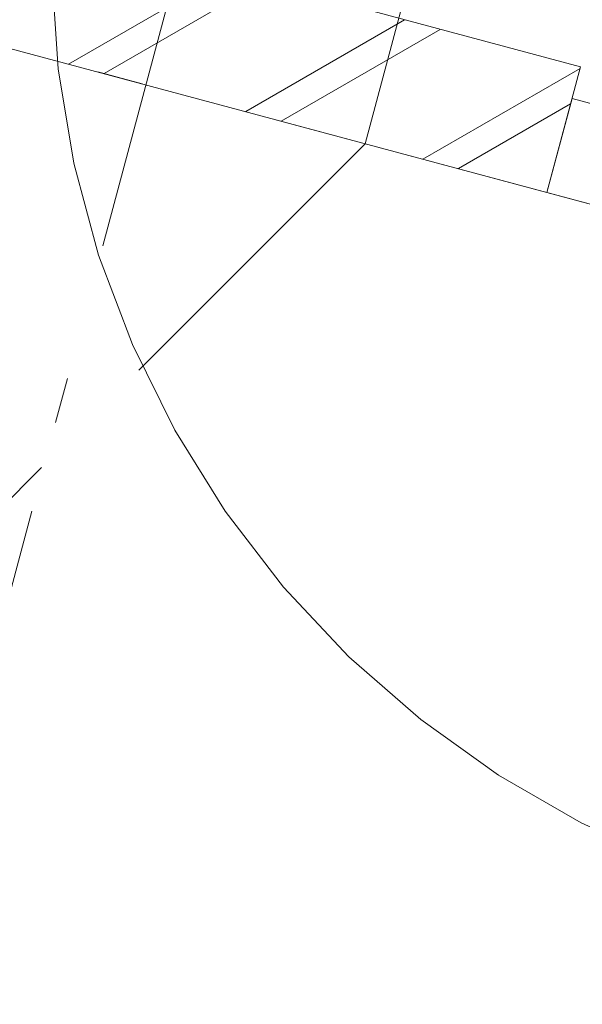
# Model space of a CAD drawing. Header units: millimetres. Extents: x -62314 to 79800, y -34032 to 28340.
# Tile 42 of 85: x 45826 to 46260, y -24474 to -23716. Entities that reach past the tile are written whole.
import ezdxf
from ezdxf.enums import TextEntityAlignment as Align

# ---------------------------------------------------------------- set-up
doc = ezdxf.new("R2010")
doc.units = ezdxf.units.MM
doc.header["$LTSCALE"] = 508
doc.header["$PDMODE"] = 1
doc.header["$PDSIZE"] = -2
for name, pattern in [('Dash Style-1', [0.41664, 0.20828, -0.20836]), ('Dash Style-2', [0.694425, 0.48607, -0.208355]), ('Dash Style-6', [1.04164, 0.625, -0.20828, 0.06943, -0.13893])]:
    doc.linetypes.add(name, pattern=pattern)
doc.layers.get('0').update_dxf_attribs({"lineweight": 0})
doc.layers.get('DEFPOINTS').update_dxf_attribs({"lineweight": 0})
for name, color, linetype, lineweight in [('(00) tekening-lijn draairichting', 7, 'Dash Style-1', 0), ('(00) tekening-stramien-algemeen', 7, 'Dash Style-6', 0), ('(00) tekening-verwijzing', 33, 'Fence_Line', 0), ('(00) tekst-tekening verwijzing', 8, 'Continuous', 0), ('(04) bouwaanvraag-brandweer-bestaand-WBDBO 60min', 1, 'Dash Style-2', 0), ('(21) buitenwanden-X baksteen_metselwerk', 92, 'Continuous', 0), ('Dimension', 7, 'Continuous', 0), ('None', 7, 'Continuous', 0)]:
    doc.layers.add(name, color=color, linetype=linetype, lineweight=lineweight)
doc.styles.add('Arial', font='Arial')
doc.styles.add('Arial Bold (bold)', font='Arial Bold')
doc.styles.add('Helvetica', font='Helvetica')
doc.linetypes.add('Fence_Line', pattern='A,0,[1,Fence_Line.shx,S=0.19685,R=0,X=0,Y=-0.441942],-5', length=5)
doc.dimstyles.new('KE __', dxfattribs={"dimtxt": 75.447591, "dimasz": 50.074463, "dimexe": 125, "dimexo": 500, "dimgap": 25, "dimtad": 1, "dimdec": 1, "dimtxsty": 'Arial', "dimblk": 'DOT', "dimblk1": 'DOT', "dimblk2": 'DOT', "dimcen": 0, "dimdle": 100, "dimazin": 0, "dimtfac": 0.8, "dimtdec": 1, "dimtix": 1, "dimtmove": 0, "dimatfit": 0, "dimldrblk": 'DOT', "dimfxl": 150, "dimfxlon": 1, "dimfrac": 2, "dimtolj": 1, "dimarcsym": 0})

# ---------------------------------------------------------------- blocks, each defined once
blk = doc.blocks.new('Group-87-1')
at = {"layer": '(00) tekening-lijn draairichting', "color": 17, "linetype": 'Dash Style-1', "lineweight": 0, "transparency": 33554687}
blk.add_arc((2705.01, 255), 1050, 60, 180, dxfattribs=at)
at = {"layer": 'None', "color": 17, "lineweight": 0, "transparency": 33554687, "flags": 128}
blk.add_lwpolyline([(0.02, 330), (3310, 330), (3310, 255), (0.02, 255)], close=True, dxfattribs=at)
blk = doc.blocks.new('bu-b-02')
at = {"layer": 'None', "color": 17, "transparency": 33554687}
blk.add_blockref('Group-87-1', (0, 0), dxfattribs=at)
blk = doc.blocks.new('_Dot')
at = {"color": 0, "linetype": 'ByBlock', "lineweight": -2}
blk.add_line((-0.5, 0), (-1, 0), dxfattribs=at)
at = {"color": 0, "linetype": 'ByBlock', "const_width": 0.5}
blk.add_lwpolyline([(-0.25, 0, 1), (0.25, 0, 1)], format="xyb", close=True, dxfattribs=at)
blk = doc.blocks.new('*D140')
at = {"layer": 'DEFPOINTS', "color": 0, "transparency": 33554687}
for p in [(-220, 0), (3620, 0), (3620, -2508.88)]:
    blk.add_point(p, dxfattribs=at)
at = {"layer": 'Dimension', "color": 0, "lineweight": -2, "transparency": 33554687}
for p, q in [((-220, -2358.88), (-220, -2633.88)), ((3620, -2358.88), (3620, -2633.88)), ((-169.93, -2508.88), (3569.92, -2508.88))]:
    blk.add_line(p, q, dxfattribs=at)
at = {"layer": 'Dimension', "color": 0, "lineweight": -2, "xscale": 50.07446289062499, "yscale": 50.07446289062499, "zscale": 50.07446289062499, "rotation": 180}
blk.add_blockref('_Dot', (-220, -2508.88), dxfattribs=at)
at = {"layer": 'Dimension', "color": 0, "lineweight": -2, "xscale": 50.07446289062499, "yscale": 50.07446289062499, "zscale": 50.07446289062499}
blk.add_blockref('_Dot', (3620, -2508.88), dxfattribs=at)
at = {"layer": 'Dimension', "color": 0, "lineweight": 0, "transparency": 33554687, "insert": (1700, -2408.43), "char_height": 150.895, "attachment_point": 5, "style": 'Helvetica'}
blk.add_mtext('\\A1;3840', dxfattribs=at)
blk = doc.blocks.new('*D154')
at = {"layer": 'DEFPOINTS', "color": 0, "transparency": 33554687}
for p in [(3620, 75), (6930, 0), (3620, -2508.88)]:
    blk.add_point(p, dxfattribs=at)
at = {"layer": 'Dimension', "color": 0, "lineweight": -2, "transparency": 33554687}
for p, q in [((3620, -2358.88), (3620, -2633.88)), ((6930, -2358.88), (6930, -2633.88)), ((6879.92, -2508.88), (3670.07, -2508.88))]:
    blk.add_line(p, q, dxfattribs=at)
at = {"layer": 'Dimension', "color": 0, "lineweight": -2, "xscale": 50.07446289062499, "yscale": 50.07446289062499, "zscale": 50.07446289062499, "rotation": 180}
blk.add_blockref('_Dot', (3620, -2508.88), dxfattribs=at)
at = {"layer": 'Dimension', "color": 0, "lineweight": -2, "xscale": 50.07446289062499, "yscale": 50.07446289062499, "zscale": 50.07446289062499}
blk.add_blockref('_Dot', (6930, -2508.88), dxfattribs=at)
at = {"layer": 'Dimension', "color": 0, "lineweight": 0, "transparency": 33554687, "insert": (5275, -2408.43), "char_height": 150.895, "attachment_point": 5, "style": 'Helvetica'}
blk.add_mtext('\\A1;3310', dxfattribs=at)
blk = doc.blocks.new('Group-174-1')
at = {"layer": '(00) tekening-verwijzing', "color": 7, "linetype": 'Continuous', "lineweight": 0, "flags": 128}
blk.add_lwpolyline([(338.69, -548.29), (275, -585.18), (208, -615.65), (138.34, -639.41), (66.68, -656.23), (-6.27, -665.94), (-79.83, -668.45), (-153.28, -663.74), (-225.92, -651.86), (-297.04, -632.91), (-365.96, -607.08), (-432.02, -574.62), (-494.58, -535.85), (-553.03, -491.12), (-606.82, -440.89), (-655.43, -385.62), (-698.39, -325.85), (-735.28, -262.17), (-765.75, -195.17), (-789.51, -125.51)], dxfattribs=at)
at = {"layer": '(00) tekst-tekening verwijzing', "color": 17, "style": 'Arial Bold (bold)'}
blk.add_attdef('det._verw.', text='', height=176.04, dxfattribs=at).set_placement((681.04, -667.63), align=Align.BOTTOM_LEFT)
blk = doc.blocks.new('00-detail aanduiding')
at = {"layer": 'None', "color": 17, "transparency": 33554687}
blk.add_blockref('Group-174-1', (0, 0), dxfattribs=at)
at = {"layer": 'None', "color": 0, "flags": 1}
blk.add_attdef('det._verw.', (-818.63, -668.53), '', height=0.18, dxfattribs=at)
blk = doc.blocks.new('Group-175-1')
at = {"layer": 'None', "color": 17, "transparency": 33554687, "rotation": 345}
blk.add_blockref('00-detail aanduiding', (-116749.76, -66077.64), dxfattribs=at)
blk = doc.blocks.new('Group-195-1')
at = {"layer": '(00) tekening-stramien-algemeen', "color": 2, "lineweight": 0, "transparency": 33554687}
blk.add_line((71038.03, -11070), (-1886.06, -11070), dxfattribs=at)
blk = doc.blocks.new('Stramien blok B')
at = {"layer": '(00) tekening-stramien-algemeen', "color": 2, "lineweight": 0, "transparency": 33554687}
blk.add_line((50510, 1818.88), (50510, -14997.57), dxfattribs=at)
at = {"layer": 'None', "color": 17, "transparency": 33554687}
blk.add_blockref('Group-195-1', (0, 0), dxfattribs=at)
blk = doc.blocks.new('blok b-v0-gevel_constructie')
at = {"layer": '(21) buitenwanden-X baksteen_metselwerk', "linetype": 'Continuous', "lineweight": 0, "transparency": 33554687}
h = blk.add_hatch(dxfattribs=at)
h.set_pattern_fill('(__)F metselwerk 2', color=253, style=0, pattern_type=2)
h.set_pattern_definition([(45, (0, 0), (70.7107, -70.7107), []), (45, (14.14, -14.14), (70.7107, -70.7107), [])])
h.paths.add_polyline_path([(-220, 100), (-220, 0), (3620, 0), (3620, 100)])
at = {"layer": '(21) buitenwanden-X baksteen_metselwerk', "color": 7, "lineweight": 0, "transparency": 33554687, "flags": 128}
blk.add_lwpolyline([(-220, 100), (-220, 0), (3620, 0), (3620, 100)], close=True, dxfattribs=at)
at = {"layer": 'None', "color": 17, "transparency": 33554687, "rotation": 180}
blk.add_blockref('bu-b-02', (6930, 330), dxfattribs=at)
at = {"layer": 'Dimension', "color": 17, "lineweight": 0, "transparency": 33554687}
for p1, p2, override, picture, middle in [((6930, 0), (3620, 75), {"dimtxt": 150.895182, "dimgap": 25, "dimdec": 0, "dimpost": '<>', "dimtxsty": 'Helvetica', "dimtmove": 2}, '*D154', (5275, -2408.43)), ((-220, 0), (3620, 0), {"dimtxt": 150.895182, "dimgap": 25, "dimpost": '<>', "dimtxsty": 'Helvetica', "dimtmove": 2}, '*D140', (1700, -2408.43))]:
    dim = blk.add_linear_dim(base=(3620, -2508.88), p1=p1, p2=p2, dimstyle='KE __', override=override, dxfattribs=at)
    dim.commit()
    dim.dimension.update_dxf_attribs({"geometry": picture, "text_midpoint": middle})
blk = doc.blocks.new('blok B 00')
at = {"layer": '(04) bouwaanvraag-brandweer-bestaand-WBDBO 60min', "color": 6, "lineweight": 0, "transparency": 33554687}
blk.add_line((50955.01, -0.02), (50205.01, -1299.06), dxfattribs=at)
at = {"layer": '(04) bouwaanvraag-brandweer-bestaand-WBDBO 60min', "color": 6, "lineweight": 0, "transparency": 33554687, "flags": 128}
blk.add_lwpolyline([(55355.01, -1299.06), (54605.01, -0.02), (54604.65, 8125.62), (54604.65, 8306.64), (50954.65, 8306.64), (50954.65, 8025.62), (50954.65, 8025.62), (50955.01, -0.02)], dxfattribs=at)
at = {"layer": 'None', "color": 17, "transparency": 33554687}
blk.add_blockref('blok b-v0-gevel_constructie', (47480.01, -0.02), dxfattribs=at)

msp = doc.modelspace()

# ---------------------------------------------------------------- block references
at = {"layer": 'None', "color": 17, "transparency": 33554687}
for name, p, rotation in [('Stramien blok B', (0, 0), 344.9999645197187), ('blok B 00', (-3125.94, -10622.93), 344.9999999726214)]:
    msp.add_blockref(name, p, dxfattribs=dict(at, rotation=rotation))
msp.add_blockref('Group-175-1', (163395.98, 42314.6), dxfattribs=at)

doc.saveas('drawing.dxf')
